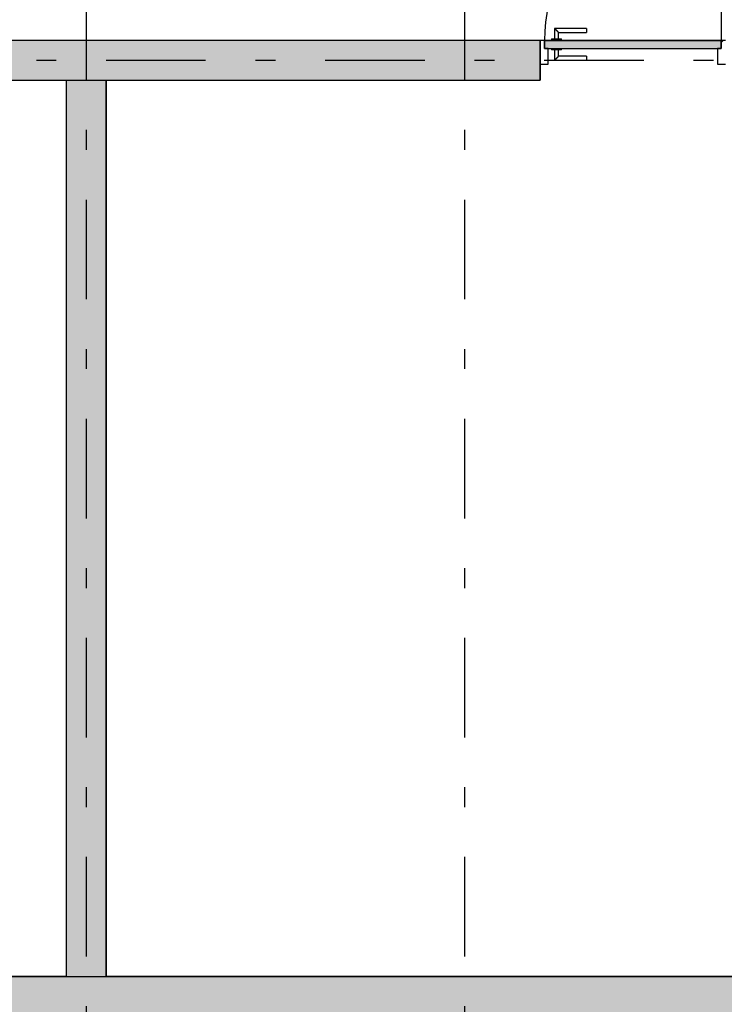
# Model space of a CAD drawing. Extents: x 2 to 87, y -108 to 11.
# Tile 110 of 256: x 21.39 to 24.93, y -75.15 to -70.2. Entities that reach past the tile are written whole.
import ezdxf

# ---------------------------------------------------------------- set-up
doc = ezdxf.new("R2010")
doc.units = 0
doc.header["$MEASUREMENT"] = 0
doc.linetypes.add('DASHDOT', pattern=[1, 0.5, -0.25, 0, -0.25])
for name, color, linetype in [('16', 7, 'CONTINUOUS'), ('2', 7, 'CONTINUOUS'), ('25', 7, 'CONTINUOUS'), ('30', 7, 'CONTINUOUS'), ('5', 7, 'CONTINUOUS'), ('6', 7, 'CONTINUOUS'), ('8', 7, 'CONTINUOUS')]:
    doc.layers.add(name, color=color, linetype=linetype)

# ---------------------------------------------------------------- blocks, each defined once
blk = doc.blocks.new('*N234')
at = {"layer": '8', "color": 62, "linetype": 'Continuous'}
for p, q in [((-0.745, 0.1), (0.141, 0.1)), ((-0.745, 0.1), (-0.745, 0.06)), ((0.141, 0.1), (0.141, 0.06)), ((-0.745, 0.06), (-0.1837, 0.06)), ((-0.1837, 0.06), (0.141, 0.06))]:
    blk.add_line(p, q, dxfattribs=at)
for points in [[(-0.745, 0.1), (-0.745, 0.1), (0.141, 0.1)], [(-0.745, 0.1), (-0.745, 0.06), (0.141, 0.06)], [(-0.745, 0.1), (0.141, 0.1), (0.141, 0.06)], [(-0.745, 0.06), (-0.745, 0.06), (-0.1837, 0.06)], [(-0.1837, 0.06), (-0.1837, 0.06), (0.141, 0.06)]]:
    blk.add_solid(points, dxfattribs=at)

msp = doc.modelspace()

# ---------------------------------------------------------------- linework, layer by layer
at = {"layer": '16', "color": 62, "linetype": 'Continuous'}
msp.add_line((24.9156, -69.4215), (24.9156, -70.3075), dxfattribs=at)
msp.add_arc((24.9156, -70.3075), 0.886, 90, 180, dxfattribs=at)
at = {"layer": '2', "color": 62, "linetype": 'Continuous'}
for p, q in [((21.6276, -75.0075), (19.9776, -75.0075)), ((27.3276, -75.0075), (21.8276, -75.0075))]:
    msp.add_line(p, q, dxfattribs=at)
at = {"layer": '25', "color": 62, "linetype": 'Continuous'}
for p, q in [((24.0076, -70.3075), (16.1526, -70.3084)), ((24.0076, -70.3084), (24.0076, -70.3075)), ((24.0076, -70.3084), (24.0076, -70.3085)), ((24.0076, -70.3085), (24.0076, -70.3797)), ((24.0076, -70.3797), (24.0076, -70.3917)), ((24.0076, -70.3917), (24.0076, -70.4005)), ((24.0076, -70.4005), (24.0076, -70.4006)), ((24.0076, -70.4006), (24.0076, -70.4144)), ((24.0076, -70.4144), (24.0076, -70.4232)), ((24.0076, -70.4232), (24.0076, -70.4352)), ((24.0076, -70.4352), (24.0076, -70.5075)), ((16.1526, -70.5075), (22.6576, -70.5075)), ((16.1526, -70.5075), (22.6576, -70.5075)), ((21.6276, -70.5075), (21.8276, -70.5075)), ((21.6276, -70.5075), (21.6276, -71.2875)), ((21.8276, -70.5075), (21.8276, -71.2875)), ((22.6576, -70.5075), (23.9464, -70.5075)), ((22.6576, -70.5075), (23.9464, -70.5075)), ((23.9464, -70.5075), (24.0076, -70.5075)), ((23.9464, -70.5075), (24.0076, -70.5075)), ((21.6276, -71.2875), (21.6276, -75.0075)), ((21.8276, -71.2875), (21.8276, -75.0075)), ((19.9776, -75.0075), (49.6276, -75.0075)), ((21.6276, -75.0075), (21.8276, -75.0075))]:
    msp.add_line(p, q, dxfattribs=at)
msp.add_point((24.0076, -70.4144), dxfattribs=at)
for points in [[(24.0076, -70.3075), (16.1526, -70.3084), (24.0076, -70.3084)], [(16.1526, -70.3084), (16.1526, -70.3085), (24.0076, -70.3085)], [(16.1526, -70.3084), (24.0076, -70.3084), (24.0076, -70.3085)], [(16.1526, -70.3085), (16.1526, -70.3797), (24.0076, -70.3797)], [(16.1526, -70.3085), (24.0076, -70.3085), (24.0076, -70.3797)], [(16.1526, -70.3797), (16.1526, -70.3917), (24.0076, -70.3917)], [(16.1526, -70.3797), (24.0076, -70.3797), (24.0076, -70.3917)], [(16.1526, -70.3917), (16.1526, -70.4005), (24.0076, -70.4005)], [(16.1526, -70.3917), (24.0076, -70.3917), (24.0076, -70.4005)], [(16.1526, -70.4005), (16.1526, -70.4006), (24.0076, -70.4006)], [(16.1526, -70.4005), (24.0076, -70.4005), (24.0076, -70.4006)], [(16.1526, -70.4006), (16.1526, -70.4144), (24.0076, -70.4144)], [(16.1526, -70.4006), (24.0076, -70.4006), (24.0076, -70.4144)], [(16.1526, -70.4144), (16.1526, -70.4144), (24.0076, -70.4144)], [(16.1526, -70.4144), (24.0076, -70.4144), (24.0076, -70.4144)], [(16.1526, -70.4144), (16.1526, -70.4232), (24.0076, -70.4232)], [(16.1526, -70.4144), (24.0076, -70.4144), (24.0076, -70.4232)], [(16.1526, -70.4232), (16.1526, -70.4352), (24.0076, -70.4352)], [(16.1526, -70.4232), (24.0076, -70.4232), (24.0076, -70.4352)], [(16.1526, -70.4352), (16.1526, -70.5075), (24.0076, -70.5075)], [(16.1526, -70.4352), (24.0076, -70.4352), (24.0076, -70.5075)], [(16.1526, -70.5075), (16.1526, -70.5075), (22.6576, -70.5075)], [(16.1526, -70.5075), (16.1526, -70.5075), (22.6576, -70.5075)], [(21.6276, -70.5075), (21.6276, -70.5075), (21.8276, -70.5075)], [(21.6276, -70.5075), (21.6276, -71.2875), (21.8276, -71.2875)], [(21.6276, -70.5075), (21.8276, -70.5075), (21.8276, -71.2875)], [(22.6576, -70.5075), (22.6576, -70.5075), (23.9464, -70.5075)], [(22.6576, -70.5075), (22.6576, -70.5075), (23.9464, -70.5075)], [(23.9464, -70.5075), (23.9464, -70.5075), (24.0076, -70.5075)], [(23.9464, -70.5075), (23.9464, -70.5075), (24.0076, -70.5075)], [(27.3026, -70.5075), (24.0076, -70.5075), (24.9376, -70.5075)], [(21.6276, -71.2875), (21.6276, -75.0075), (21.8276, -75.0075)], [(21.6276, -71.2875), (21.8276, -71.2875), (21.8276, -75.0075)], [(19.9776, -75.0075), (19.9776, -75.0075), (49.6276, -75.0075)], [(19.9776, -75.0075), (19.9776, -75.4075), (49.6276, -75.4075)], [(19.9776, -75.0075), (49.6276, -75.0075), (49.6276, -75.4075)], [(21.6276, -75.0075), (21.6276, -75.0075), (21.8276, -75.0075)]]:
    msp.add_solid(points, dxfattribs=at)
at = {"layer": '30', "color": 62, "linetype": 'Continuous'}
for p, q in [((24.0296, -70.3075), (24.0076, -70.3075)), ((24.0296, -70.3475), (24.0296, -70.3075)), ((24.0476, -70.3475), (24.0296, -70.3475)), ((24.0476, -70.4275), (24.0476, -70.3475)), ((24.9156, -70.3475), (24.8976, -70.3475)), ((24.8976, -70.3475), (24.8976, -70.4275)), ((24.9376, -70.3075), (24.9156, -70.3075)), ((24.9156, -70.3075), (24.9156, -70.3475)), ((24.0076, -70.4275), (24.0476, -70.4275)), ((24.8976, -70.4275), (24.9376, -70.4275))]:
    msp.add_line(p, q, dxfattribs=at)
at = {"layer": '5', "color": 7, "linetype": 'DASHDOT'}
for p, q in [((21.7276, -7.3075), (21.7276, -96.5075)), ((23.6276, -7.3075), (23.6276, -96.5075)), ((7.5276, -70.4075), (52.6276, -70.4075)), ((7.5276, -75.0075), (52.6276, -75.0075))]:
    msp.add_line(p, q, dxfattribs=at)
at = {"layer": '6', "color": 62, "linetype": 'Continuous'}
for p, q in [((24.0076, -70.3075), (16.1526, -70.3075)), ((24.0076, -70.5075), (24.0076, -70.3075)), ((16.1526, -70.5075), (21.6276, -70.5075)), ((21.6276, -70.5075), (21.6276, -75.0075)), ((21.8276, -70.5075), (24.0076, -70.5075)), ((21.8276, -75.0075), (21.8276, -70.5075))]:
    msp.add_line(p, q, dxfattribs=at)
at = {"layer": '8', "color": 62, "linetype": 'Continuous'}
for p, q in [((24.0796, -70.2475), (24.0796, -70.2995)), ((24.2396, -70.2475), (24.0796, -70.2475)), ((24.2396, -70.2475), (24.2396, -70.2675)), ((24.0646, -70.2995), (24.0646, -70.3075)), ((24.0646, -70.2995), (24.1146, -70.2995)), ((24.0996, -70.2995), (24.0996, -70.2675)), ((24.0996, -70.2675), (24.2396, -70.2675)), ((24.1146, -70.3075), (24.1146, -70.2995)), ((24.9156, -70.3075), (24.0296, -70.3075)), ((24.0296, -70.3075), (24.0296, -70.3475)), ((24.0296, -70.3475), (24.9156, -70.3475)), ((24.0646, -70.3475), (24.0646, -70.3555)), ((24.1146, -70.3555), (24.1146, -70.3475)), ((24.9156, -70.3176), (24.9257, -70.3075)), ((24.9156, -70.3475), (24.9156, -70.3075)), ((24.1146, -70.3555), (24.0646, -70.3555)), ((24.0796, -70.3555), (24.0796, -70.4075)), ((24.0996, -70.3875), (24.0996, -70.3555)), ((24.2396, -70.3875), (24.0996, -70.3875)), ((24.2396, -70.3875), (24.2396, -70.4075)), ((24.0796, -70.4075), (24.2396, -70.4075))]:
    msp.add_line(p, q, dxfattribs=at)
for points in [[(24.0996, -70.2675), (24.0996, -70.2674), (24.0995, -70.2674), (24.0995, -70.2674), (24.0995, -70.2674), (24.0995, -70.2674), (24.0995, -70.2674), (24.0995, -70.2674), (24.0995, -70.2674), (24.0995, -70.2674), (24.0995, -70.2674), (24.0995, -70.2674), (24.0995, -70.2674), (24.0995, -70.2674), (24.0995, -70.2674), (24.0995, -70.2674), (24.0995, -70.2674), (24.0995, -70.2674), (24.0995, -70.2674), (24.0995, -70.2674), (24.0995, -70.2674), (24.0995, -70.2674), (24.0995, -70.2674), (24.0995, -70.2674), (24.0995, -70.2674), (24.0995, -70.2674), (24.0995, -70.2674), (24.0995, -70.2674), (24.0995, -70.2674), (24.0994, -70.2673), (24.0994, -70.2673), (24.0994, -70.2673), (24.0994, -70.2673), (24.0994, -70.2673), (24.0994, -70.2673), (24.0994, -70.2673), (24.0994, -70.2673), (24.0994, -70.2673), (24.0994, -70.2673), (24.0994, -70.2673), (24.0994, -70.2673), (24.0994, -70.2673), (24.0994, -70.2673), (24.0994, -70.2673), (24.0994, -70.2673), (24.0994, -70.2673), (24.0994, -70.2673), (24.0994, -70.2672), (24.0993, -70.2672), (24.0993, -70.2672), (24.0993, -70.2672), (24.0993, -70.2672), (24.0993, -70.2672), (24.0993, -70.2672), (24.0993, -70.2672), (24.0993, -70.2672), (24.0993, -70.2672), (24.0993, -70.2672), (24.0993, -70.2672), (24.0993, -70.2672), (24.0993, -70.2672), (24.0993, -70.2672), (24.0993, -70.2672), (24.0992, -70.2671), (24.0991, -70.267), (24.0991, -70.267), (24.0991, -70.267), (24.0991, -70.267), (24.0991, -70.267), (24.0991, -70.267), (24.0991, -70.267), (24.0991, -70.267), (24.0991, -70.267), (24.0991, -70.267), (24.0991, -70.267), (24.0991, -70.2669), (24.099, -70.2669), (24.099, -70.2669), (24.099, -70.2669), (24.099, -70.2669), (24.099, -70.2669), (24.099, -70.2669), (24.099, -70.2669), (24.099, -70.2669), (24.099, -70.2669), (24.099, -70.2669), (24.0989, -70.2668), (24.0989, -70.2668), (24.0989, -70.2668), (24.0989, -70.2668), (24.0989, -70.2668), (24.0989, -70.2668), (24.0989, -70.2668), (24.0989, -70.2668), (24.0989, -70.2668), (24.0989, -70.2668), (24.0988, -70.2667), (24.0988, -70.2667), (24.0988, -70.2667), (24.0988, -70.2667), (24.0988, -70.2667), (24.0988, -70.2667), (24.0988, -70.2667), (24.0988, -70.2667), (24.0988, -70.2667), (24.0988, -70.2667), (24.0987, -70.2666), (24.0987, -70.2666), (24.0987, -70.2666), (24.0987, -70.2666), (24.0987, -70.2666), (24.0987, -70.2666), (24.0987, -70.2666), (24.0987, -70.2666), (24.0987, -70.2665), (24.0986, -70.2665), (24.0986, -70.2665), (24.0986, -70.2665), (24.0986, -70.2665), (24.0986, -70.2665), (24.0986, -70.2665), (24.0986, -70.2665), (24.0986, -70.2665), (24.0985, -70.2664), (24.0985, -70.2664), (24.0985, -70.2664), (24.0985, -70.2664), (24.0985, -70.2664), (24.0985, -70.2664), (24.0985, -70.2664), (24.0985, -70.2664), (24.0984, -70.2663), (24.0984, -70.2663), (24.0984, -70.2663), (24.0984, -70.2663), (24.0984, -70.2663), (24.0984, -70.2663), (24.0984, -70.2663), (24.0984, -70.2663), (24.0983, -70.2662), (24.0983, -70.2662), (24.0983, -70.2662), (24.0983, -70.2662), (24.0983, -70.2662), (24.0983, -70.2662), (24.0983, -70.2662), (24.0982, -70.2661), (24.0982, -70.2661), (24.0982, -70.2661), (24.0982, -70.2661), (24.0982, -70.2661), (24.0982, -70.2661), (24.0982, -70.2661), (24.0981, -70.266), (24.098, -70.2659), (24.098, -70.2659), (24.098, -70.2659), (24.098, -70.2659), (24.098, -70.2659), (24.098, -70.2659), (24.098, -70.2659), (24.0979, -70.2658), (24.0979, -70.2658), (24.0979, -70.2658), (24.0979, -70.2658), (24.0979, -70.2658), (24.0979, -70.2658), (24.0979, -70.2658), (24.0978, -70.2657), (24.0978, -70.2657), (24.0978, -70.2657), (24.0978, -70.2657), (24.0978, -70.2657), (24.0978, -70.2657), (24.0977, -70.2656), (24.0977, -70.2656), (24.0977, -70.2656), (24.0977, -70.2656), (24.0977, -70.2656), (24.0977, -70.2656), (24.0976, -70.2655), (24.0976, -70.2655), (24.0976, -70.2655), (24.0976, -70.2655), (24.0976, -70.2655), (24.0976, -70.2655), (24.0975, -70.2654), (24.0975, -70.2654), (24.0975, -70.2654), (24.0975, -70.2654), (24.0975, -70.2654), (24.0975, -70.2654), (24.0974, -70.2653), (24.0974, -70.2653), (24.0974, -70.2653), (24.0974, -70.2653), (24.0974, -70.2653), (24.0974, -70.2653), (24.0973, -70.2652), (24.0973, -70.2652), (24.0973, -70.2652), (24.0973, -70.2652), (24.0973, -70.2652), (24.0973, -70.2652), (24.0972, -70.2651), (24.0972, -70.2651), (24.0972, -70.2651), (24.0972, -70.2651), (24.0972, -70.2651), (24.0972, -70.265), (24.0971, -70.265), (24.0971, -70.265), (24.0971, -70.265), (24.0971, -70.265), (24.0971, -70.265), (24.097, -70.2649), (24.097, -70.2649), (24.097, -70.2649), (24.097, -70.2649), (24.097, -70.2649), (24.097, -70.2648), (24.0969, -70.2648), (24.0969, -70.2648), (24.0969, -70.2648), (24.0969, -70.2648), (24.0969, -70.2648), (24.0968, -70.2647), (24.0968, -70.2647), (24.0968, -70.2647), (24.0968, -70.2647), (24.0968, -70.2647), (24.0967, -70.2646), (24.0967, -70.2646), (24.0967, -70.2646), (24.0967, -70.2646), (24.0967, -70.2646), (24.0966, -70.2645), (24.0966, -70.2645), (24.0966, -70.2645), (24.0966, -70.2645), (24.0966, -70.2645), (24.0965, -70.2644), (24.0965, -70.2644), (24.0965, -70.2644), (24.0965, -70.2644), (24.0965, -70.2644), (24.0965, -70.2644), (24.0964, -70.2643), (24.0963, -70.2642), (24.0963, -70.2642), (24.0963, -70.2642), (24.0963, -70.2642), (24.0962, -70.2641), (24.0962, -70.2641), (24.0962, -70.2641), (24.0962, -70.2641), (24.0962, -70.2641), (24.0961, -70.264), (24.0961, -70.264), (24.0961, -70.264), (24.0961, -70.264), (24.0961, -70.264), (24.096, -70.2639), (24.096, -70.2639), (24.096, -70.2639), (24.096, -70.2639), (24.096, -70.2639), (24.0959, -70.2638), (24.0959, -70.2638), (24.0959, -70.2638), (24.0959, -70.2638), (24.0959, -70.2638), (24.0958, -70.2637), (24.0958, -70.2637), (24.0958, -70.2637), (24.0958, -70.2637), (24.0957, -70.2636), (24.0957, -70.2636), (24.0957, -70.2636), (24.0957, -70.2636), (24.0957, -70.2636), (24.0956, -70.2635), (24.0956, -70.2635), (24.0956, -70.2635), (24.0956, -70.2635), (24.0956, -70.2634), (24.0955, -70.2634), (24.0955, -70.2634), (24.0955, -70.2634), (24.0955, -70.2634), (24.0954, -70.2633), (24.0954, -70.2633), (24.0954, -70.2633), (24.0954, -70.2633), (24.0954, -70.2632), (24.0953, -70.2632), (24.0953, -70.2632), (24.0953, -70.2632), (24.0953, -70.2632), (24.0952, -70.2631), (24.0952, -70.2631), (24.0952, -70.2631), (24.0952, -70.2631), (24.0951, -70.263), (24.0951, -70.263), (24.0951, -70.263), (24.0951, -70.263), (24.0951, -70.263), (24.095, -70.2629), (24.095, -70.2629), (24.095, -70.2629), (24.095, -70.2629), (24.0949, -70.2628), (24.0949, -70.2628), (24.0949, -70.2628), (24.0949, -70.2628), (24.0949, -70.2627), (24.0948, -70.2627), (24.0948, -70.2627), (24.0948, -70.2627), (24.0948, -70.2627), (24.0947, -70.2626), (24.0947, -70.2626), (24.0947, -70.2626), (24.0947, -70.2626), (24.0946, -70.2625), (24.0946, -70.2625), (24.0946, -70.2625), (24.0946, -70.2625), (24.0945, -70.2624), (24.0945, -70.2624), (24.0945, -70.2624), (24.0945, -70.2624), (24.0945, -70.2623), (24.0944, -70.2623), (24.0944, -70.2623), (24.0944, -70.2623), (24.0944, -70.2623), (24.0943, -70.2622), (24.0943, -70.2622), (24.0943, -70.2622), (24.0943, -70.2622), (24.0942, -70.2621), (24.0941, -70.262), (24.0941, -70.262), (24.0941, -70.262), (24.0941, -70.262), (24.094, -70.2619), (24.094, -70.2619), (24.094, -70.2619), (24.094, -70.2619), (24.0939, -70.2618), (24.0939, -70.2618), (24.0939, -70.2618), (24.0939, -70.2618), (24.0938, -70.2617), (24.0938, -70.2617), (24.0938, -70.2617), (24.0938, -70.2617), (24.0937, -70.2616), (24.0937, -70.2616), (24.0937, -70.2616), (24.0937, -70.2616), (24.0936, -70.2615), (24.0936, -70.2615), (24.0936, -70.2615), (24.0936, -70.2615), (24.0935, -70.2614), (24.0935, -70.2614), (24.0935, -70.2614), (24.0935, -70.2614), (24.0934, -70.2613), (24.0934, -70.2613), (24.0934, -70.2613), (24.0934, -70.2613), (24.0933, -70.2612), (24.0933, -70.2612), (24.0933, -70.2612), (24.0933, -70.2612), (24.0932, -70.2611), (24.0932, -70.2611), (24.0932, -70.2611), (24.0932, -70.2611), (24.0931, -70.261), (24.0931, -70.261), (24.0931, -70.261), (24.0931, -70.261), (24.093, -70.2609), (24.093, -70.2609), (24.093, -70.2609), (24.093, -70.2609), (24.0929, -70.2608), (24.0929, -70.2608), (24.0929, -70.2608), (24.0929, -70.2608), (24.0928, -70.2607), (24.0928, -70.2607), (24.0928, -70.2607), (24.0928, -70.2606), (24.0927, -70.2606), (24.0927, -70.2606), (24.0927, -70.2606), (24.0926, -70.2605), (24.0926, -70.2605), (24.0926, -70.2605), (24.0926, -70.2605), (24.0925, -70.2604), (24.0925, -70.2604), (24.0925, -70.2604), (24.0925, -70.2604), (24.0924, -70.2603), (24.0924, -70.2603), (24.0924, -70.2603), (24.0924, -70.2603), (24.0923, -70.2602), (24.0923, -70.2602), (24.0923, -70.2602), (24.0923, -70.2602), (24.0922, -70.2601), (24.0922, -70.2601), (24.0922, -70.2601), (24.0922, -70.2601), (24.0921, -70.26), (24.0921, -70.26), (24.0921, -70.26), (24.092, -70.2599), (24.092, -70.2599), (24.092, -70.2599), (24.092, -70.2599), (24.0919, -70.2598), (24.0919, -70.2598), (24.0919, -70.2598), (24.0919, -70.2598), (24.0918, -70.2597), (24.0918, -70.2597), (24.0918, -70.2597), (24.0918, -70.2597), (24.0917, -70.2596), (24.0917, -70.2596), (24.0917, -70.2596), (24.0916, -70.2595), (24.0915, -70.2594), (24.0915, -70.2594), (24.0915, -70.2594), (24.0915, -70.2594), (24.0914, -70.2593), (24.0914, -70.2593), (24.0914, -70.2593), (24.0914, -70.2593), (24.0913, -70.2592), (24.0913, -70.2592), (24.0913, -70.2592), (24.0912, -70.2591), (24.0912, -70.2591), (24.0912, -70.2591), (24.0912, -70.2591), (24.0911, -70.259), (24.0911, -70.259), (24.0911, -70.259), (24.0911, -70.259), (24.091, -70.2589), (24.091, -70.2589), (24.091, -70.2589), (24.0909, -70.2588), (24.0909, -70.2588), (24.0909, -70.2588), (24.0909, -70.2588), (24.0908, -70.2587), (24.0908, -70.2587), (24.0908, -70.2587), (24.0908, -70.2587), (24.0907, -70.2586), (24.0907, -70.2586), (24.0907, -70.2586), (24.0906, -70.2585), (24.0906, -70.2585), (24.0906, -70.2585), (24.0906, -70.2585), (24.0905, -70.2584), (24.0905, -70.2584), (24.0905, -70.2584), (24.0905, -70.2584), (24.0904, -70.2583), (24.0904, -70.2583), (24.0904, -70.2583), (24.0904, -70.2582), (24.0903, -70.2582), (24.0903, -70.2582), (24.0903, -70.2582), (24.0902, -70.2581), (24.0902, -70.2581), (24.0902, -70.2581), (24.0902, -70.2581), (24.0901, -70.258), (24.0901, -70.258), (24.0901, -70.258), (24.0901, -70.2579), (24.09, -70.2579), (24.09, -70.2579), (24.09, -70.2579), (24.0899, -70.2578), (24.0899, -70.2578), (24.0899, -70.2578), (24.0899, -70.2578), (24.0898, -70.2577), (24.0898, -70.2577), (24.0898, -70.2577), (24.0898, -70.2576), (24.0897, -70.2576), (24.0897, -70.2576), (24.0897, -70.2576), (24.0896, -70.2575), (24.0896, -70.2575), (24.0896, -70.2575), (24.0896, -70.2575), (24.0895, -70.2574), (24.0895, -70.2574), (24.0895, -70.2574), (24.0895, -70.2574), (24.0894, -70.2573), (24.0894, -70.2573), (24.0894, -70.2573), (24.0893, -70.2572), (24.0893, -70.2572), (24.0893, -70.2572), (24.0893, -70.2572), (24.0892, -70.2571), (24.0892, -70.2571), (24.0892, -70.2571), (24.0892, -70.2571), (24.0891, -70.257), (24.0891, -70.257), (24.0891, -70.257), (24.089, -70.2569), (24.089, -70.2569), (24.089, -70.2569), (24.089, -70.2569), (24.0889, -70.2568), (24.0888, -70.2567), (24.0888, -70.2567), (24.0888, -70.2567), (24.0887, -70.2566), (24.0887, -70.2566), (24.0887, -70.2566), (24.0887, -70.2566), (24.0886, -70.2565), (24.0886, -70.2565), (24.0886, -70.2565), (24.0886, -70.2565), (24.0885, -70.2564), (24.0885, -70.2564), (24.0885, -70.2564), (24.0884, -70.2563), (24.0884, -70.2563), (24.0884, -70.2563), (24.0884, -70.2563), (24.0883, -70.2562), (24.0883, -70.2562), (24.0883, -70.2562), (24.0883, -70.2562), (24.0882, -70.2561), (24.0882, -70.2561), (24.0882, -70.2561), (24.0881, -70.256), (24.0881, -70.256), (24.0881, -70.256), (24.0881, -70.256), (24.088, -70.2559), (24.088, -70.2559), (24.088, -70.2559), (24.088, -70.2559), (24.0879, -70.2558), (24.0879, -70.2558), (24.0879, -70.2558), (24.0878, -70.2557), (24.0878, -70.2557), (24.0878, -70.2557), (24.0878, -70.2557), (24.0877, -70.2556), (24.0877, -70.2556), (24.0877, -70.2556), (24.0877, -70.2556), (24.0876, -70.2555), (24.0876, -70.2555), (24.0876, -70.2555), (24.0876, -70.2555), (24.0875, -70.2554), (24.0875, -70.2554), (24.0875, -70.2554), (24.0874, -70.2553), (24.0874, -70.2553), (24.0874, -70.2553), (24.0874, -70.2553), (24.0873, -70.2552), (24.0873, -70.2552), (24.0873, -70.2552), (24.0873, -70.2552), (24.0872, -70.2551), (24.0872, -70.2551), (24.0872, -70.2551), (24.0872, -70.2551), (24.0871, -70.255), (24.0871, -70.255), (24.0871, -70.255), (24.087, -70.2549), (24.087, -70.2549), (24.087, -70.2549), (24.087, -70.2549), (24.0869, -70.2548), (24.0869, -70.2548), (24.0869, -70.2548), (24.0869, -70.2548), (24.0868, -70.2547), (24.0868, -70.2547), (24.0868, -70.2547), (24.0868, -70.2547), (24.0867, -70.2546), (24.0867, -70.2546), (24.0867, -70.2546), (24.0867, -70.2546), (24.0866, -70.2545), (24.0866, -70.2545), (24.0866, -70.2545), (24.0866, -70.2545), (24.0865, -70.2544), (24.0865, -70.2544), (24.0865, -70.2544), (24.0864, -70.2543), (24.0864, -70.2543), (24.0864, -70.2543), (24.0864, -70.2543), (24.0863, -70.2542), (24.0862, -70.2541), (24.0862, -70.2541), (24.0862, -70.2541), (24.0862, -70.2541), (24.0861, -70.254), (24.0861, -70.254), (24.0861, -70.254), (24.0861, -70.254), (24.086, -70.2539), (24.086, -70.2539), (24.086, -70.2539), (24.086, -70.2539), (24.0859, -70.2538), (24.0859, -70.2538), (24.0859, -70.2538), (24.0859, -70.2538), (24.0858, -70.2537), (24.0858, -70.2537), (24.0858, -70.2537), (24.0858, -70.2537), (24.0857, -70.2536), (24.0857, -70.2536), (24.0857, -70.2536), (24.0857, -70.2536), (24.0856, -70.2535), (24.0856, -70.2535), (24.0856, -70.2535), (24.0856, -70.2535), (24.0855, -70.2534), (24.0855, -70.2534), (24.0855, -70.2534), (24.0855, -70.2534), (24.0854, -70.2533), (24.0854, -70.2533), (24.0854, -70.2533), (24.0854, -70.2533), (24.0853, -70.2532), (24.0853, -70.2532), (24.0853, -70.2532), (24.0853, -70.2532), (24.0852, -70.2531), (24.0852, -70.2531), (24.0852, -70.2531), (24.0852, -70.2531), (24.0851, -70.253), (24.0851, -70.253), (24.0851, -70.253), (24.0851, -70.253), (24.085, -70.2529), (24.085, -70.2529), (24.085, -70.2529), (24.085, -70.2529), (24.0849, -70.2528), (24.0849, -70.2528), (24.0849, -70.2528), (24.0849, -70.2528), (24.0848, -70.2527), (24.0848, -70.2527), (24.0848, -70.2527), (24.0848, -70.2527), (24.0848, -70.2526), (24.0847, -70.2526), (24.0847, -70.2526), (24.0847, -70.2526), (24.0847, -70.2526), (24.0846, -70.2525), (24.0846, -70.2525), (24.0846, -70.2525), (24.0846, -70.2525), (24.0845, -70.2524), (24.0845, -70.2524), (24.0845, -70.2524), (24.0845, -70.2524), (24.0844, -70.2523), (24.0844, -70.2523), (24.0844, -70.2523), (24.0844, -70.2523), (24.0844, -70.2523), (24.0843, -70.2522), (24.0843, -70.2522), (24.0843, -70.2522), (24.0843, -70.2522), (24.0842, -70.2521), (24.0842, -70.2521), (24.0842, -70.2521), (24.0842, -70.2521), (24.0841, -70.252), (24.0841, -70.252), (24.0841, -70.252), (24.0841, -70.252), (24.0841, -70.252), (24.084, -70.2519), (24.084, -70.2519), (24.084, -70.2519), (24.084, -70.2519), (24.0839, -70.2518), (24.0839, -70.2518), (24.0839, -70.2518), (24.0839, -70.2518), (24.0838, -70.2518), (24.0838, -70.2517), (24.0838, -70.2517), (24.0838, -70.2517), (24.0838, -70.2517), (24.0837, -70.2516), (24.0837, -70.2516), (24.0837, -70.2516), (24.0837, -70.2516), (24.0837, -70.2516), (24.0836, -70.2515), (24.0836, -70.2515), (24.0836, -70.2515), (24.0836, -70.2515), (24.0835, -70.2514), (24.0835, -70.2514), (24.0835, -70.2514), (24.0835, -70.2514), (24.0835, -70.2514), (24.0834, -70.2513), (24.0834, -70.2513), (24.0834, -70.2513), (24.0834, -70.2513), (24.0833, -70.2512), (24.0833, -70.2512), (24.0833, -70.2512), (24.0833, -70.2512), (24.0833, -70.2512), (24.0832, -70.2511), (24.0832, -70.2511), (24.0832, -70.2511), (24.0832, -70.2511), (24.0832, -70.2511), (24.0831, -70.251), (24.0831, -70.251), (24.0831, -70.251), (24.0831, -70.251), (24.0831, -70.251), (24.083, -70.2509), (24.083, -70.2509), (24.083, -70.2509), (24.083, -70.2509), (24.083, -70.2508), (24.0829, -70.2508), (24.0829, -70.2508), (24.0829, -70.2508), (24.0829, -70.2508), (24.0828, -70.2507), (24.0828, -70.2507), (24.0828, -70.2507), (24.0828, -70.2507), (24.0828, -70.2507), (24.0827, -70.2506), (24.0827, -70.2506), (24.0827, -70.2506), (24.0827, -70.2506), (24.0827, -70.2506), (24.0827, -70.2505), (24.0826, -70.2505), (24.0826, -70.2505), (24.0826, -70.2505), (24.0826, -70.2505), (24.0826, -70.2505), (24.0825, -70.2504), (24.0825, -70.2504), (24.0825, -70.2504), (24.0825, -70.2504), (24.0825, -70.2504), (24.0824, -70.2503), (24.0824, -70.2503), (24.0824, -70.2503), (24.0824, -70.2503), (24.0824, -70.2503), (24.0823, -70.2502), (24.0823, -70.2502), (24.0823, -70.2502), (24.0823, -70.2502), (24.0823, -70.2502), (24.0823, -70.2502), (24.0822, -70.2501), (24.0822, -70.2501), (24.0822, -70.2501), (24.0822, -70.2501), (24.0822, -70.2501), (24.0821, -70.25), (24.0821, -70.25), (24.0821, -70.25), (24.0821, -70.25), (24.0821, -70.25), (24.0821, -70.25), (24.082, -70.2499), (24.082, -70.2499), (24.082, -70.2499), (24.082, -70.2499), (24.082, -70.2499), (24.0819, -70.2498), (24.0818, -70.2497), (24.0818, -70.2497), (24.0818, -70.2497), (24.0818, -70.2497), (24.0818, -70.2497), (24.0818, -70.2497), (24.0817, -70.2496), (24.0817, -70.2496), (24.0817, -70.2496), (24.0817, -70.2496), (24.0817, -70.2496), (24.0817, -70.2496), (24.0816, -70.2495), (24.0816, -70.2495), (24.0816, -70.2495), (24.0816, -70.2495), (24.0816, -70.2495), (24.0816, -70.2495), (24.0815, -70.2494), (24.0815, -70.2494), (24.0815, -70.2494), (24.0815, -70.2494), (24.0815, -70.2494), (24.0815, -70.2494), (24.0814, -70.2493), (24.0814, -70.2493), (24.0814, -70.2493), (24.0814, -70.2493), (24.0814, -70.2493), (24.0814, -70.2493), (24.0813, -70.2492), (24.0813, -70.2492), (24.0813, -70.2492), (24.0813, -70.2492), (24.0813, -70.2492), (24.0813, -70.2492), (24.0813, -70.2492), (24.0812, -70.2491), (24.0812, -70.2491), (24.0812, -70.2491), (24.0812, -70.2491), (24.0812, -70.2491), (24.0812, -70.2491), (24.0812, -70.2491), (24.0811, -70.249), (24.0811, -70.249), (24.0811, -70.249), (24.0811, -70.249), (24.0811, -70.249), (24.0811, -70.249), (24.0811, -70.249), (24.081, -70.2489), (24.081, -70.2489), (24.081, -70.2489), (24.081, -70.2489), (24.081, -70.2489), (24.081, -70.2489), (24.081, -70.2489), (24.0809, -70.2488), (24.0809, -70.2488), (24.0809, -70.2488), (24.0809, -70.2488), (24.0809, -70.2488), (24.0809, -70.2488), (24.0809, -70.2488), (24.0808, -70.2487), (24.0808, -70.2487), (24.0808, -70.2487), (24.0808, -70.2487), (24.0808, -70.2487), (24.0808, -70.2487), (24.0808, -70.2487), (24.0808, -70.2487), (24.0807, -70.2486), (24.0807, -70.2486), (24.0807, -70.2486), (24.0807, -70.2486), (24.0807, -70.2486), (24.0807, -70.2486), (24.0807, -70.2486), (24.0807, -70.2486), (24.0806, -70.2485), (24.0806, -70.2485), (24.0806, -70.2485), (24.0806, -70.2485), (24.0806, -70.2485), (24.0806, -70.2485), (24.0806, -70.2485), (24.0806, -70.2485), (24.0806, -70.2485), (24.0805, -70.2484), (24.0805, -70.2484), (24.0805, -70.2484), (24.0805, -70.2484), (24.0805, -70.2484), (24.0805, -70.2484), (24.0805, -70.2484), (24.0805, -70.2484), (24.0804, -70.2483), (24.0803, -70.2482), (24.0803, -70.2482), (24.0803, -70.2482), (24.0803, -70.2482), (24.0803, -70.2482), (24.0803, -70.2482), (24.0803, -70.2482), (24.0803, -70.2482), (24.0803, -70.2482), (24.0803, -70.2482), (24.0802, -70.2481), (24.0802, -70.2481), (24.0802, -70.2481), (24.0802, -70.2481), (24.0802, -70.2481), (24.0802, -70.2481), (24.0802, -70.2481), (24.0802, -70.2481), (24.0802, -70.2481), (24.0802, -70.2481), (24.0801, -70.248), (24.0801, -70.248), (24.0801, -70.248), (24.0801, -70.248), (24.0801, -70.248), (24.0801, -70.248), (24.0801, -70.248), (24.0801, -70.248), (24.0801, -70.248), (24.0801, -70.248), (24.0801, -70.248), (24.0801, -70.248), (24.08, -70.2479), (24.08, -70.2479), (24.08, -70.2479), (24.08, -70.2479), (24.08, -70.2479), (24.08, -70.2479), (24.08, -70.2479), (24.08, -70.2479), (24.08, -70.2479), (24.08, -70.2479), (24.08, -70.2479), (24.08, -70.2479), (24.08, -70.2479), (24.0799, -70.2478), (24.0799, -70.2478), (24.0799, -70.2478), (24.0799, -70.2478), (24.0799, -70.2478), (24.0799, -70.2478), (24.0799, -70.2478), (24.0799, -70.2478), (24.0799, -70.2478), (24.0799, -70.2478), (24.0799, -70.2478), (24.0799, -70.2478), (24.0799, -70.2478), (24.0799, -70.2478), (24.0799, -70.2478), (24.0798, -70.2477), (24.0798, -70.2477), (24.0798, -70.2477), (24.0798, -70.2477), (24.0798, -70.2477), (24.0798, -70.2477), (24.0798, -70.2477), (24.0798, -70.2477), (24.0798, -70.2477), (24.0798, -70.2477), (24.0798, -70.2477), (24.0798, -70.2477), (24.0798, -70.2477), (24.0798, -70.2477), (24.0798, -70.2477), (24.0798, -70.2477), (24.0798, -70.2477), (24.0798, -70.2477), (24.0798, -70.2477), (24.0797, -70.2476), (24.0796, -70.2475)], [(24.0796, -70.4075), (24.0796, -70.4074), (24.0797, -70.4074), (24.0797, -70.4074), (24.0797, -70.4074), (24.0797, -70.4074), (24.0797, -70.4074), (24.0797, -70.4074), (24.0797, -70.4074), (24.0797, -70.4074), (24.0797, -70.4074), (24.0797, -70.4074), (24.0797, -70.4074), (24.0797, -70.4074), (24.0797, -70.4074), (24.0797, -70.4074), (24.0797, -70.4074), (24.0797, -70.4074), (24.0797, -70.4074), (24.0797, -70.4074), (24.0797, -70.4074), (24.0797, -70.4074), (24.0797, -70.4074), (24.0797, -70.4074), (24.0797, -70.4074), (24.0797, -70.4074), (24.0797, -70.4074), (24.0797, -70.4074), (24.0797, -70.4074), (24.0798, -70.4073), (24.0798, -70.4073), (24.0798, -70.4073), (24.0798, -70.4073), (24.0798, -70.4073), (24.0798, -70.4073), (24.0798, -70.4073), (24.0798, -70.4073), (24.0798, -70.4073), (24.0798, -70.4073), (24.0798, -70.4073), (24.0798, -70.4073), (24.0798, -70.4073), (24.0798, -70.4073), (24.0798, -70.4073), (24.0798, -70.4073), (24.0798, -70.4073), (24.0798, -70.4073), (24.0798, -70.4073), (24.0799, -70.4072), (24.0799, -70.4072), (24.0799, -70.4072), (24.0799, -70.4072), (24.0799, -70.4072), (24.0799, -70.4072), (24.0799, -70.4072), (24.0799, -70.4072), (24.0799, -70.4072), (24.0799, -70.4072), (24.0799, -70.4072), (24.0799, -70.4072), (24.0799, -70.4072), (24.0799, -70.4072), (24.0799, -70.4072), (24.08, -70.4071), (24.0801, -70.407), (24.0801, -70.407), (24.0801, -70.407), (24.0801, -70.407), (24.0801, -70.407), (24.0801, -70.407), (24.0801, -70.407), (24.0801, -70.407), (24.0801, -70.407), (24.0801, -70.407), (24.0801, -70.407), (24.0801, -70.407), (24.0802, -70.4069), (24.0802, -70.4069), (24.0802, -70.4069), (24.0802, -70.4069), (24.0802, -70.4069), (24.0802, -70.4069), (24.0802, -70.4069), (24.0802, -70.4069), (24.0802, -70.4069), (24.0802, -70.4069), (24.0803, -70.4068), (24.0803, -70.4068), (24.0803, -70.4068), (24.0803, -70.4068), (24.0803, -70.4068), (24.0803, -70.4068), (24.0803, -70.4068), (24.0803, -70.4068), (24.0803, -70.4068), (24.0803, -70.4068), (24.0804, -70.4067), (24.0804, -70.4067), (24.0804, -70.4067), (24.0804, -70.4067), (24.0804, -70.4067), (24.0804, -70.4067), (24.0804, -70.4067), (24.0804, -70.4067), (24.0804, -70.4067), (24.0804, -70.4067), (24.0805, -70.4066), (24.0805, -70.4066), (24.0805, -70.4066), (24.0805, -70.4066), (24.0805, -70.4066), (24.0805, -70.4066), (24.0805, -70.4066), (24.0805, -70.4066), (24.0806, -70.4065), (24.0806, -70.4065), (24.0806, -70.4065), (24.0806, -70.4065), (24.0806, -70.4065), (24.0806, -70.4065), (24.0806, -70.4065), (24.0806, -70.4065), (24.0806, -70.4065), (24.0807, -70.4064), (24.0807, -70.4064), (24.0807, -70.4064), (24.0807, -70.4064), (24.0807, -70.4064), (24.0807, -70.4064), (24.0807, -70.4064), (24.0807, -70.4064), (24.0808, -70.4063), (24.0808, -70.4063), (24.0808, -70.4063), (24.0808, -70.4063), (24.0808, -70.4063), (24.0808, -70.4063), (24.0808, -70.4063), (24.0808, -70.4063), (24.0809, -70.4062), (24.0809, -70.4062), (24.0809, -70.4062), (24.0809, -70.4062), (24.0809, -70.4062), (24.0809, -70.4062), (24.0809, -70.4062), (24.081, -70.4061), (24.081, -70.4061), (24.081, -70.4061), (24.081, -70.4061), (24.081, -70.4061), (24.081, -70.4061), (24.081, -70.4061), (24.0811, -70.406), (24.0812, -70.4059), (24.0812, -70.4059), (24.0812, -70.4059), (24.0812, -70.4059), (24.0812, -70.4059), (24.0812, -70.4059), (24.0812, -70.4059), (24.0813, -70.4058), (24.0813, -70.4058), (24.0813, -70.4058), (24.0813, -70.4058), (24.0813, -70.4058), (24.0813, -70.4058), (24.0813, -70.4058), (24.0814, -70.4057), (24.0814, -70.4057), (24.0814, -70.4057), (24.0814, -70.4057), (24.0814, -70.4057), (24.0814, -70.4057), (24.0815, -70.4056), (24.0815, -70.4056), (24.0815, -70.4056), (24.0815, -70.4056), (24.0815, -70.4056), (24.0815, -70.4056), (24.0816, -70.4055), (24.0816, -70.4055), (24.0816, -70.4055), (24.0816, -70.4055), (24.0816, -70.4055), (24.0816, -70.4055), (24.0817, -70.4054), (24.0817, -70.4054), (24.0817, -70.4054), (24.0817, -70.4054), (24.0817, -70.4054), (24.0817, -70.4054), (24.0818, -70.4053), (24.0818, -70.4053), (24.0818, -70.4053), (24.0818, -70.4053), (24.0818, -70.4053), (24.0818, -70.4053), (24.0819, -70.4052), (24.0819, -70.4052), (24.0819, -70.4052), (24.0819, -70.4052), (24.0819, -70.4052), (24.0819, -70.4052), (24.082, -70.4051), (24.082, -70.4051), (24.082, -70.4051), (24.082, -70.4051), (24.082, -70.4051), (24.0821, -70.405), (24.0821, -70.405), (24.0821, -70.405), (24.0821, -70.405), (24.0821, -70.405), (24.0821, -70.405), (24.0822, -70.4049), (24.0822, -70.4049), (24.0822, -70.4049), (24.0822, -70.4049), (24.0822, -70.4049), (24.0823, -70.4048), (24.0823, -70.4048), (24.0823, -70.4048), (24.0823, -70.4048), (24.0823, -70.4048), (24.0823, -70.4048), (24.0824, -70.4047), (24.0824, -70.4047), (24.0824, -70.4047), (24.0824, -70.4047), (24.0824, -70.4047), (24.0825, -70.4046), (24.0825, -70.4046), (24.0825, -70.4046), (24.0825, -70.4046), (24.0825, -70.4046), (24.0826, -70.4045), (24.0826, -70.4045), (24.0826, -70.4045), (24.0826, -70.4045), (24.0826, -70.4045), (24.0827, -70.4044), (24.0827, -70.4044), (24.0827, -70.4044), (24.0827, -70.4044), (24.0827, -70.4044), (24.0827, -70.4044), (24.0828, -70.4043), (24.0829, -70.4042), (24.0829, -70.4042), (24.0829, -70.4042), (24.0829, -70.4042), (24.083, -70.4041), (24.083, -70.4041), (24.083, -70.4041), (24.083, -70.4041), (24.083, -70.4041), (24.0831, -70.404), (24.0831, -70.404), (24.0831, -70.404), (24.0831, -70.404), (24.0831, -70.404), (24.0832, -70.4039), (24.0832, -70.4039), (24.0832, -70.4039), (24.0832, -70.4039), (24.0832, -70.4039), (24.0833, -70.4038), (24.0833, -70.4038), (24.0833, -70.4038), (24.0833, -70.4038), (24.0833, -70.4038), (24.0834, -70.4037), (24.0834, -70.4037), (24.0834, -70.4037), (24.0834, -70.4037), (24.0835, -70.4036), (24.0835, -70.4036), (24.0835, -70.4036), (24.0835, -70.4036), (24.0835, -70.4036), (24.0836, -70.4035), (24.0836, -70.4035), (24.0836, -70.4035), (24.0836, -70.4035), (24.0837, -70.4034), (24.0837, -70.4034), (24.0837, -70.4034), (24.0837, -70.4034), (24.0837, -70.4034), (24.0838, -70.4033), (24.0838, -70.4033), (24.0838, -70.4033), (24.0838, -70.4033), (24.0838, -70.4033), (24.0839, -70.4032), (24.0839, -70.4032), (24.0839, -70.4032), (24.0839, -70.4032), (24.084, -70.4031), (24.084, -70.4031), (24.084, -70.4031), (24.084, -70.4031), (24.0841, -70.403), (24.0841, -70.403), (24.0841, -70.403), (24.0841, -70.403), (24.0841, -70.403), (24.0842, -70.4029), (24.0842, -70.4029), (24.0842, -70.4029), (24.0842, -70.4029), (24.0843, -70.4028), (24.0843, -70.4028), (24.0843, -70.4028), (24.0843, -70.4028), (24.0844, -70.4027), (24.0844, -70.4027), (24.0844, -70.4027), (24.0844, -70.4027), (24.0844, -70.4027), (24.0845, -70.4026), (24.0845, -70.4026), (24.0845, -70.4026), (24.0845, -70.4026), (24.0846, -70.4025), (24.0846, -70.4025), (24.0846, -70.4025), (24.0846, -70.4025), (24.0847, -70.4024), (24.0847, -70.4024), (24.0847, -70.4024), (24.0847, -70.4024), (24.0848, -70.4024), (24.0848, -70.4023), (24.0848, -70.4023), (24.0848, -70.4023), (24.0848, -70.4023), (24.0849, -70.4022), (24.0849, -70.4022), (24.0849, -70.4022), (24.0849, -70.4022), (24.085, -70.4021), (24.0851, -70.402), (24.0851, -70.402), (24.0851, -70.402), (24.0851, -70.402), (24.0852, -70.4019), (24.0852, -70.4019), (24.0852, -70.4019), (24.0852, -70.4019), (24.0853, -70.4018), (24.0853, -70.4018), (24.0853, -70.4018), (24.0853, -70.4018), (24.0854, -70.4017), (24.0854, -70.4017), (24.0854, -70.4017), (24.0854, -70.4017), (24.0855, -70.4016), (24.0855, -70.4016), (24.0855, -70.4016), (24.0855, -70.4016), (24.0856, -70.4015), (24.0856, -70.4015), (24.0856, -70.4015), (24.0856, -70.4015), (24.0857, -70.4014), (24.0857, -70.4014), (24.0857, -70.4014), (24.0857, -70.4014), (24.0858, -70.4013), (24.0858, -70.4013), (24.0858, -70.4013), (24.0858, -70.4013), (24.0859, -70.4012), (24.0859, -70.4012), (24.0859, -70.4012), (24.0859, -70.4012), (24.086, -70.4011), (24.086, -70.4011), (24.086, -70.4011), (24.086, -70.4011), (24.0861, -70.401), (24.0861, -70.401), (24.0861, -70.401), (24.0861, -70.401), (24.0862, -70.4009), (24.0862, -70.4009), (24.0862, -70.4009), (24.0862, -70.4009), (24.0863, -70.4008), (24.0863, -70.4008), (24.0863, -70.4008), (24.0863, -70.4008), (24.0864, -70.4007), (24.0864, -70.4007), (24.0864, -70.4007), (24.0864, -70.4006), (24.0865, -70.4006), (24.0865, -70.4006), (24.0865, -70.4006), (24.0866, -70.4005), (24.0866, -70.4005), (24.0866, -70.4005), (24.0866, -70.4005), (24.0867, -70.4004), (24.0867, -70.4004), (24.0867, -70.4004), (24.0867, -70.4004), (24.0868, -70.4003), (24.0868, -70.4003), (24.0868, -70.4003), (24.0868, -70.4003), (24.0869, -70.4002), (24.0869, -70.4002), (24.0869, -70.4002), (24.0869, -70.4002), (24.087, -70.4001), (24.087, -70.4001), (24.087, -70.4001), (24.087, -70.4001), (24.0871, -70.4), (24.0871, -70.4), (24.0871, -70.4), (24.0872, -70.3999), (24.0872, -70.3999), (24.0872, -70.3999), (24.0872, -70.3999), (24.0873, -70.3998), (24.0873, -70.3998), (24.0873, -70.3998), (24.0873, -70.3998), (24.0874, -70.3997), (24.0874, -70.3997), (24.0874, -70.3997), (24.0874, -70.3997), (24.0875, -70.3996), (24.0875, -70.3996), (24.0875, -70.3996), (24.0876, -70.3995), (24.0877, -70.3994), (24.0877, -70.3994), (24.0877, -70.3994), (24.0877, -70.3994), (24.0878, -70.3993), (24.0878, -70.3993), (24.0878, -70.3993), (24.0878, -70.3993), (24.0879, -70.3992), (24.0879, -70.3992), (24.0879, -70.3992), (24.088, -70.3991), (24.088, -70.3991), (24.088, -70.3991), (24.088, -70.3991), (24.0881, -70.399), (24.0881, -70.399), (24.0881, -70.399), (24.0881, -70.399), (24.0882, -70.3989), (24.0882, -70.3989), (24.0882, -70.3989), (24.0883, -70.3988), (24.0883, -70.3988), (24.0883, -70.3988), (24.0883, -70.3988), (24.0884, -70.3987), (24.0884, -70.3987), (24.0884, -70.3987), (24.0884, -70.3987), (24.0885, -70.3986), (24.0885, -70.3986), (24.0885, -70.3986), (24.0886, -70.3985), (24.0886, -70.3985), (24.0886, -70.3985), (24.0886, -70.3985), (24.0887, -70.3984), (24.0887, -70.3984), (24.0887, -70.3984), (24.0887, -70.3984), (24.0888, -70.3983), (24.0888, -70.3983), (24.0888, -70.3983), (24.0889, -70.3982), (24.0889, -70.3982), (24.0889, -70.3982), (24.0889, -70.3982), (24.089, -70.3981), (24.089, -70.3981), (24.089, -70.3981), (24.089, -70.3981), (24.0891, -70.398), (24.0891, -70.398), (24.0891, -70.398), (24.0892, -70.3979), (24.0892, -70.3979), (24.0892, -70.3979), (24.0892, -70.3979), (24.0893, -70.3978), (24.0893, -70.3978), (24.0893, -70.3978), (24.0893, -70.3978), (24.0894, -70.3977), (24.0894, -70.3977), (24.0894, -70.3977), (24.0895, -70.3976), (24.0895, -70.3976), (24.0895, -70.3976), (24.0895, -70.3976), (24.0896, -70.3975), (24.0896, -70.3975), (24.0896, -70.3975), (24.0896, -70.3975), (24.0897, -70.3974), (24.0897, -70.3974), (24.0897, -70.3974), (24.0898, -70.3974), (24.0898, -70.3973), (24.0898, -70.3973), (24.0898, -70.3973), (24.0899, -70.3972), (24.0899, -70.3972), (24.0899, -70.3972), (24.0899, -70.3972), (24.09, -70.3971), (24.09, -70.3971), (24.09, -70.3971), (24.0901, -70.3971), (24.0901, -70.397), (24.0901, -70.397), (24.0901, -70.397), (24.0902, -70.3969), (24.0902, -70.3969), (24.0902, -70.3969), (24.0902, -70.3969), (24.0903, -70.3968), (24.0904, -70.3968), (24.0904, -70.3967), (24.0904, -70.3967), (24.0904, -70.3967), (24.0905, -70.3966), (24.0905, -70.3966), (24.0905, -70.3966), (24.0905, -70.3966), (24.0906, -70.3965), (24.0906, -70.3965), (24.0906, -70.3965), (24.0906, -70.3965), (24.0907, -70.3964), (24.0907, -70.3964), (24.0907, -70.3964), (24.0908, -70.3963), (24.0908, -70.3963), (24.0908, -70.3963), (24.0908, -70.3963), (24.0909, -70.3962), (24.0909, -70.3962), (24.0909, -70.3962), (24.0909, -70.3962), (24.091, -70.3961), (24.091, -70.3961), (24.091, -70.3961), (24.0911, -70.396), (24.0911, -70.396), (24.0911, -70.396), (24.0911, -70.396), (24.0912, -70.3959), (24.0912, -70.3959), (24.0912, -70.3959), (24.0912, -70.3959), (24.0913, -70.3958), (24.0913, -70.3958), (24.0913, -70.3958), (24.0914, -70.3957), (24.0914, -70.3957), (24.0914, -70.3957), (24.0914, -70.3957), (24.0915, -70.3956), (24.0915, -70.3956), (24.0915, -70.3956), (24.0915, -70.3956), (24.0916, -70.3955), (24.0916, -70.3955), (24.0916, -70.3955), (24.0916, -70.3955), (24.0917, -70.3954), (24.0917, -70.3954), (24.0917, -70.3954), (24.0918, -70.3953), (24.0918, -70.3953), (24.0918, -70.3953), (24.0918, -70.3953), (24.0919, -70.3952), (24.0919, -70.3952), (24.0919, -70.3952), (24.0919, -70.3952), (24.092, -70.3951), (24.092, -70.3951), (24.092, -70.3951), (24.092, -70.3951), (24.0921, -70.395), (24.0921, -70.395), (24.0921, -70.395), (24.0922, -70.3949), (24.0922, -70.3949), (24.0922, -70.3949), (24.0922, -70.3949), (24.0923, -70.3948), (24.0923, -70.3948), (24.0923, -70.3948), (24.0923, -70.3948), (24.0924, -70.3947), (24.0924, -70.3947), (24.0924, -70.3947), (24.0924, -70.3947), (24.0925, -70.3946), (24.0925, -70.3946), (24.0925, -70.3946), (24.0925, -70.3946), (24.0926, -70.3945), (24.0926, -70.3945), (24.0926, -70.3945), (24.0926, -70.3945), (24.0927, -70.3944), (24.0927, -70.3944), (24.0927, -70.3944), (24.0928, -70.3944), (24.0928, -70.3943), (24.0928, -70.3943), (24.0928, -70.3943), (24.0929, -70.3942), (24.093, -70.3941), (24.093, -70.3941), (24.093, -70.3941), (24.093, -70.3941), (24.0931, -70.394), (24.0931, -70.394), (24.0931, -70.394), (24.0931, -70.394), (24.0932, -70.3939), (24.0932, -70.3939), (24.0932, -70.3939), (24.0932, -70.3939), (24.0933, -70.3938), (24.0933, -70.3938), (24.0933, -70.3938), (24.0933, -70.3938), (24.0934, -70.3937), (24.0934, -70.3937), (24.0934, -70.3937), (24.0934, -70.3937), (24.0935, -70.3936), (24.0935, -70.3936), (24.0935, -70.3936), (24.0935, -70.3936), (24.0936, -70.3935), (24.0936, -70.3935), (24.0936, -70.3935), (24.0936, -70.3935), (24.0937, -70.3934), (24.0937, -70.3934), (24.0937, -70.3934), (24.0937, -70.3934), (24.0938, -70.3933), (24.0938, -70.3933), (24.0938, -70.3933), (24.0938, -70.3933), (24.0939, -70.3932), (24.0939, -70.3932), (24.0939, -70.3932), (24.0939, -70.3932), (24.094, -70.3931), (24.094, -70.3931), (24.094, -70.3931), (24.094, -70.3931), (24.0941, -70.393), (24.0941, -70.393), (24.0941, -70.393), (24.0941, -70.393), (24.0942, -70.3929), (24.0942, -70.3929), (24.0942, -70.3929), (24.0942, -70.3929), (24.0943, -70.3928), (24.0943, -70.3928), (24.0943, -70.3928), (24.0943, -70.3928), (24.0944, -70.3927), (24.0944, -70.3927), (24.0944, -70.3927), (24.0944, -70.3927), (24.0945, -70.3926), (24.0945, -70.3926), (24.0945, -70.3926), (24.0945, -70.3926), (24.0945, -70.3926), (24.0946, -70.3925), (24.0946, -70.3925), (24.0946, -70.3925), (24.0946, -70.3925), (24.0947, -70.3924), (24.0947, -70.3924), (24.0947, -70.3924), (24.0947, -70.3924), (24.0948, -70.3923), (24.0948, -70.3923), (24.0948, -70.3923), (24.0948, -70.3923), (24.0949, -70.3923), (24.0949, -70.3922), (24.0949, -70.3922), (24.0949, -70.3922), (24.0949, -70.3922), (24.095, -70.3921), (24.095, -70.3921), (24.095, -70.3921), (24.095, -70.3921), (24.0951, -70.392), (24.0951, -70.392), (24.0951, -70.392), (24.0951, -70.392), (24.0951, -70.392), (24.0952, -70.3919), (24.0952, -70.3919), (24.0952, -70.3919), (24.0952, -70.3919), (24.0953, -70.3918), (24.0953, -70.3918), (24.0953, -70.3918), (24.0953, -70.3918), (24.0954, -70.3918), (24.0954, -70.3917), (24.0954, -70.3917), (24.0954, -70.3917), (24.0954, -70.3917), (24.0955, -70.3916), (24.0955, -70.3916), (24.0955, -70.3916), (24.0955, -70.3916), (24.0956, -70.3916), (24.0956, -70.3915), (24.0956, -70.3915), (24.0956, -70.3915), (24.0956, -70.3915), (24.0957, -70.3914), (24.0957, -70.3914), (24.0957, -70.3914), (24.0957, -70.3914), (24.0957, -70.3914), (24.0958, -70.3913), (24.0958, -70.3913), (24.0958, -70.3913), (24.0958, -70.3913), (24.0959, -70.3912), (24.0959, -70.3912), (24.0959, -70.3912), (24.0959, -70.3912), (24.0959, -70.3912), (24.096, -70.3911), (24.096, -70.3911), (24.096, -70.3911), (24.096, -70.3911), (24.096, -70.3911), (24.0961, -70.391), (24.0961, -70.391), (24.0961, -70.391), (24.0961, -70.391), (24.0961, -70.391), (24.0962, -70.3909), (24.0962, -70.3909), (24.0962, -70.3909), (24.0962, -70.3909), (24.0962, -70.3908), (24.0963, -70.3908), (24.0963, -70.3908), (24.0963, -70.3908), (24.0963, -70.3908), (24.0964, -70.3907), (24.0964, -70.3907), (24.0964, -70.3907), (24.0964, -70.3907), (24.0964, -70.3907), (24.0965, -70.3906), (24.0965, -70.3906), (24.0965, -70.3906), (24.0965, -70.3906), (24.0965, -70.3906), (24.0965, -70.3906), (24.0966, -70.3905), (24.0966, -70.3905), (24.0966, -70.3905), (24.0966, -70.3905), (24.0966, -70.3905), (24.0967, -70.3904), (24.0967, -70.3904), (24.0967, -70.3904), (24.0967, -70.3904), (24.0967, -70.3904), (24.0968, -70.3903), (24.0968, -70.3903), (24.0968, -70.3903), (24.0968, -70.3903), (24.0968, -70.3903), (24.0969, -70.3902), (24.0969, -70.3902), (24.0969, -70.3902), (24.0969, -70.3902), (24.0969, -70.3902), (24.097, -70.3902), (24.097, -70.3901), (24.097, -70.3901), (24.097, -70.3901), (24.097, -70.3901), (24.097, -70.3901), (24.0971, -70.39), (24.0971, -70.39), (24.0971, -70.39), (24.0971, -70.39), (24.0971, -70.39), (24.0972, -70.39), (24.0972, -70.3899), (24.0972, -70.3899), (24.0972, -70.3899), (24.0972, -70.3899), (24.0972, -70.3899), (24.0973, -70.3898), (24.0974, -70.3897), (24.0974, -70.3897), (24.0974, -70.3897), (24.0974, -70.3897), (24.0974, -70.3897), (24.0974, -70.3897), (24.0975, -70.3896), (24.0975, -70.3896), (24.0975, -70.3896), (24.0975, -70.3896), (24.0975, -70.3896), (24.0975, -70.3896), (24.0976, -70.3895), (24.0976, -70.3895), (24.0976, -70.3895), (24.0976, -70.3895), (24.0976, -70.3895), (24.0976, -70.3895), (24.0977, -70.3894), (24.0977, -70.3894), (24.0977, -70.3894), (24.0977, -70.3894), (24.0977, -70.3894), (24.0977, -70.3894), (24.0978, -70.3893), (24.0978, -70.3893), (24.0978, -70.3893), (24.0978, -70.3893), (24.0978, -70.3893), (24.0978, -70.3893), (24.0979, -70.3892), (24.0979, -70.3892), (24.0979, -70.3892), (24.0979, -70.3892), (24.0979, -70.3892), (24.0979, -70.3892), (24.0979, -70.3892), (24.098, -70.3891), (24.098, -70.3891), (24.098, -70.3891), (24.098, -70.3891), (24.098, -70.3891), (24.098, -70.3891), (24.098, -70.3891), (24.0981, -70.389), (24.0981, -70.389), (24.0981, -70.389), (24.0981, -70.389), (24.0981, -70.389), (24.0981, -70.389), (24.0981, -70.389), (24.0982, -70.3889), (24.0982, -70.3889), (24.0982, -70.3889), (24.0982, -70.3889), (24.0982, -70.3889), (24.0982, -70.3889), (24.0982, -70.3889), (24.0983, -70.3888), (24.0983, -70.3888), (24.0983, -70.3888), (24.0983, -70.3888), (24.0983, -70.3888), (24.0983, -70.3888), (24.0983, -70.3888), (24.0984, -70.3887), (24.0984, -70.3887), (24.0984, -70.3887), (24.0984, -70.3887), (24.0984, -70.3887), (24.0984, -70.3887), (24.0984, -70.3887), (24.0984, -70.3887), (24.0985, -70.3886), (24.0985, -70.3886), (24.0985, -70.3886), (24.0985, -70.3886), (24.0985, -70.3886), (24.0985, -70.3886), (24.0985, -70.3886), (24.0985, -70.3886), (24.0986, -70.3885), (24.0986, -70.3885), (24.0986, -70.3885), (24.0986, -70.3885), (24.0986, -70.3885), (24.0986, -70.3885), (24.0986, -70.3885), (24.0986, -70.3885), (24.0987, -70.3885), (24.0987, -70.3884), (24.0987, -70.3884), (24.0987, -70.3884), (24.0987, -70.3884), (24.0987, -70.3884), (24.0987, -70.3884), (24.0987, -70.3884), (24.0987, -70.3884), (24.0988, -70.3883), (24.0989, -70.3882), (24.0989, -70.3882), (24.0989, -70.3882), (24.0989, -70.3882), (24.0989, -70.3882), (24.0989, -70.3882), (24.0989, -70.3882), (24.0989, -70.3882), (24.0989, -70.3882), (24.0989, -70.3882), (24.099, -70.3881), (24.099, -70.3881), (24.099, -70.3881), (24.099, -70.3881), (24.099, -70.3881), (24.099, -70.3881), (24.099, -70.3881), (24.099, -70.3881), (24.099, -70.3881), (24.099, -70.3881), (24.0991, -70.388), (24.0991, -70.388), (24.0991, -70.388), (24.0991, -70.388), (24.0991, -70.388), (24.0991, -70.388), (24.0991, -70.388), (24.0991, -70.388), (24.0991, -70.388), (24.0991, -70.388), (24.0991, -70.388), (24.0991, -70.388), (24.0992, -70.3879), (24.0992, -70.3879), (24.0992, -70.3879), (24.0992, -70.3879), (24.0992, -70.3879), (24.0992, -70.3879), (24.0992, -70.3879), (24.0992, -70.3879), (24.0992, -70.3879), (24.0992, -70.3879), (24.0992, -70.3879), (24.0992, -70.3879), (24.0992, -70.3879), (24.0993, -70.3878), (24.0993, -70.3878), (24.0993, -70.3878), (24.0993, -70.3878), (24.0993, -70.3878), (24.0993, -70.3878), (24.0993, -70.3878), (24.0993, -70.3878), (24.0993, -70.3878), (24.0993, -70.3878), (24.0993, -70.3878), (24.0993, -70.3878), (24.0993, -70.3878), (24.0993, -70.3878), (24.0993, -70.3878), (24.0994, -70.3877), (24.0994, -70.3877), (24.0994, -70.3877), (24.0994, -70.3877), (24.0994, -70.3877), (24.0994, -70.3877), (24.0994, -70.3877), (24.0994, -70.3877), (24.0994, -70.3877), (24.0994, -70.3877), (24.0994, -70.3877), (24.0994, -70.3877), (24.0994, -70.3877), (24.0994, -70.3877), (24.0994, -70.3877), (24.0994, -70.3877), (24.0994, -70.3877), (24.0994, -70.3877), (24.0994, -70.3877), (24.0995, -70.3876), (24.0996, -70.3876), (24.0996, -70.3875)]]:
    msp.add_lwpolyline(points, dxfattribs=at)

# ---------------------------------------------------------------- block references
msp.add_blockref('*N234', (24.7746, -70.4075), dxfattribs=at)

doc.saveas('drawing.dxf')
